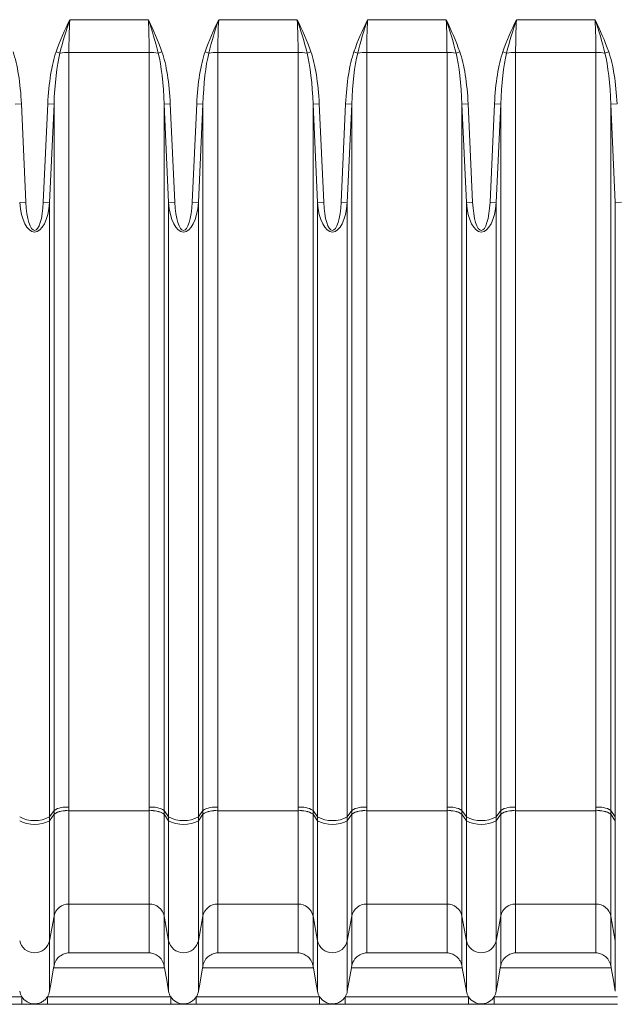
# Model space of a CAD drawing. Header units: millimetres. Extents: x 99 to 905, y -37 to 828.
# Tile 16 of 29: x 408 to 455, y 596 to 674. Entities that reach past the tile are written whole.
import ezdxf

# ---------------------------------------------------------------- set-up
doc = ezdxf.new("R2010")
doc.units = ezdxf.units.MM

msp = doc.modelspace()

# ---------------------------------------------------------------- linework, layer by layer
at = {"color": 7, "linetype": 'Continuous', "lineweight": 15}
for p, q in [((411.615, 673.734), (417.842, 673.734)), ((423.415, 673.734), (429.642, 673.734)), ((435.215, 673.734), (441.442, 673.734)), ((447.015, 673.734), (453.242, 673.734)), ((410.832, 671.084), (410.534, 671.188)), ((417.909, 671.146), (411.547, 671.146)), ((411.547, 671.146), (411.547, 611.332)), ((417.909, 611.332), (417.909, 671.146)), ((418.624, 671.084), (418.922, 671.188)), ((422.632, 671.084), (422.334, 671.188)), ((429.709, 671.146), (423.347, 671.146)), ((423.347, 671.146), (423.347, 611.332)), ((429.709, 611.332), (429.709, 671.146)), ((430.424, 671.084), (430.722, 671.188)), ((434.432, 671.084), (434.134, 671.188)), ((441.509, 671.146), (435.147, 671.146)), ((435.147, 671.146), (435.147, 611.332)), ((441.509, 611.332), (441.509, 671.146)), ((442.224, 671.084), (442.522, 671.188)), ((446.232, 671.084), (445.934, 671.188)), ((453.309, 671.146), (446.947, 671.146)), ((446.947, 671.146), (446.947, 611.332)), ((453.309, 611.332), (453.309, 671.146)), ((454.024, 671.084), (454.322, 671.188)), ((407.291, 667.033), (407.783, 667.055)), ((407.783, 667.055), (408.139, 659.262)), ((409.518, 659.262), (409.873, 667.055)), ((410.366, 667.033), (409.873, 667.055)), ((410.366, 667.033), (410.01, 659.239)), ((410.366, 611.075), (410.366, 667.033)), ((419.091, 667.033), (419.583, 667.055)), ((419.446, 659.239), (419.091, 667.033)), ((419.091, 667.033), (419.091, 611.075)), ((419.583, 667.055), (419.939, 659.262)), ((421.318, 659.262), (421.673, 667.055)), ((422.166, 667.033), (421.673, 667.055)), ((422.166, 667.033), (421.81, 659.239)), ((422.166, 611.075), (422.166, 667.033)), ((430.891, 667.033), (431.383, 667.055)), ((431.246, 659.239), (430.891, 667.033)), ((430.891, 667.033), (430.891, 611.075)), ((431.383, 667.055), (431.739, 659.262)), ((433.118, 659.262), (433.473, 667.055)), ((433.966, 667.033), (433.473, 667.055)), ((433.966, 667.033), (433.61, 659.239)), ((433.966, 611.075), (433.966, 667.033)), ((442.691, 667.033), (443.183, 667.055)), ((443.046, 659.239), (442.691, 667.033)), ((442.691, 667.033), (442.691, 611.075)), ((443.183, 667.055), (443.539, 659.262)), ((444.918, 659.262), (445.273, 667.055)), ((445.766, 667.033), (445.273, 667.055)), ((445.766, 667.033), (445.41, 659.239)), ((445.766, 611.075), (445.766, 667.033)), ((454.491, 667.033), (454.983, 667.055)), ((454.846, 659.239), (454.491, 667.033)), ((454.491, 667.033), (454.491, 611.075)), ((407.646, 659.239), (408.139, 659.262)), ((410.01, 659.239), (409.518, 659.262)), ((410.01, 610.553), (410.01, 659.239)), ((419.446, 659.239), (419.939, 659.262)), ((419.446, 610.553), (419.446, 659.239)), ((421.81, 659.239), (421.318, 659.262)), ((421.81, 610.553), (421.81, 659.239)), ((431.246, 659.239), (431.739, 659.262)), ((431.246, 610.553), (431.246, 659.239)), ((433.61, 659.239), (433.118, 659.262)), ((433.61, 610.553), (433.61, 659.239)), ((443.046, 659.239), (443.539, 659.262)), ((443.046, 610.553), (443.046, 659.239)), ((445.41, 659.239), (444.918, 659.262)), ((445.41, 610.553), (445.41, 659.239)), ((454.846, 659.239), (455.339, 659.262)), ((454.846, 610.553), (454.846, 659.239)), ((410.01, 610.553), (410.366, 611.075)), ((411.547, 611.045), (417.909, 611.045)), ((411.547, 611.042), (411.547, 603.653)), ((417.909, 611.042), (411.547, 611.042)), ((417.909, 603.653), (417.909, 611.042)), ((419.091, 611.075), (419.446, 610.553)), ((421.81, 610.553), (422.166, 611.075)), ((423.347, 611.045), (429.709, 611.045)), ((423.347, 611.042), (423.347, 603.653)), ((429.709, 611.042), (423.347, 611.042)), ((429.709, 603.653), (429.709, 611.042)), ((430.891, 611.075), (431.246, 610.553)), ((433.61, 610.553), (433.966, 611.075)), ((435.147, 611.045), (441.509, 611.045)), ((435.147, 611.042), (435.147, 603.653)), ((441.509, 611.042), (435.147, 611.042)), ((441.509, 603.653), (441.509, 611.042)), ((442.691, 611.075), (443.046, 610.553)), ((445.41, 610.553), (445.766, 611.075)), ((446.947, 611.045), (453.309, 611.045)), ((446.947, 611.042), (446.947, 603.653)), ((453.309, 611.042), (446.947, 611.042)), ((453.309, 603.653), (453.309, 611.042)), ((454.491, 611.075), (454.846, 610.553)), ((410.01, 610.257), (410.366, 610.784)), ((410.01, 610.257), (410.01, 610.553)), ((410.01, 600.749), (410.01, 610.257)), ((410.366, 602.696), (410.366, 610.783)), ((419.091, 610.784), (419.446, 610.257)), ((419.091, 610.783), (419.091, 602.696)), ((419.446, 610.257), (419.446, 610.553)), ((419.446, 600.749), (419.446, 610.257)), ((421.81, 610.257), (422.166, 610.784)), ((421.81, 610.257), (421.81, 610.553)), ((421.81, 600.749), (421.81, 610.257)), ((422.166, 602.696), (422.166, 610.783)), ((430.891, 610.784), (431.246, 610.257)), ((430.891, 610.783), (430.891, 602.696)), ((431.246, 610.257), (431.246, 610.553)), ((431.246, 600.749), (431.246, 610.257)), ((433.61, 610.257), (433.966, 610.784)), ((433.61, 610.257), (433.61, 610.553)), ((433.61, 600.749), (433.61, 610.257)), ((433.966, 602.696), (433.966, 610.783)), ((442.691, 610.784), (443.046, 610.257)), ((442.691, 610.783), (442.691, 602.696)), ((443.046, 610.257), (443.046, 610.553)), ((443.046, 600.749), (443.046, 610.257)), ((445.41, 610.257), (445.766, 610.784)), ((445.41, 610.257), (445.41, 610.553)), ((445.41, 600.749), (445.41, 610.257)), ((445.766, 602.696), (445.766, 610.783)), ((454.491, 610.784), (454.846, 610.257)), ((454.491, 610.783), (454.491, 602.696)), ((454.846, 610.257), (454.846, 610.553)), ((454.846, 600.749), (454.846, 610.257)), ((417.909, 603.653), (411.547, 603.653)), ((411.547, 603.653), (411.547, 599.784)), ((417.909, 599.784), (417.909, 603.653)), ((429.709, 603.653), (423.347, 603.653)), ((423.347, 603.653), (423.347, 599.784)), ((429.709, 599.784), (429.709, 603.653)), ((441.509, 603.653), (435.147, 603.653)), ((435.147, 603.653), (435.147, 599.784)), ((441.509, 599.784), (441.509, 603.653)), ((453.309, 603.653), (446.947, 603.653)), ((446.947, 603.653), (446.947, 599.784)), ((453.309, 599.784), (453.309, 603.653)), ((410.01, 600.749), (410.366, 602.696)), ((410.366, 598.756), (410.366, 602.696)), ((419.091, 602.696), (419.446, 600.749)), ((419.091, 602.696), (419.091, 598.756)), ((421.81, 600.749), (422.166, 602.696)), ((422.166, 598.756), (422.166, 602.696)), ((430.891, 602.696), (431.246, 600.749)), ((430.891, 602.696), (430.891, 598.756)), ((433.61, 600.749), (433.966, 602.696)), ((433.966, 598.756), (433.966, 602.696)), ((442.691, 602.696), (443.046, 600.749)), ((442.691, 602.696), (442.691, 598.756)), ((445.41, 600.749), (445.766, 602.696)), ((445.766, 598.756), (445.766, 602.696)), ((454.491, 602.696), (454.846, 600.749)), ((454.491, 602.696), (454.491, 598.756)), ((410.01, 600.749), (410.01, 596.738)), ((419.446, 600.749), (419.446, 596.738)), ((421.81, 600.749), (421.81, 596.738)), ((431.246, 600.749), (431.246, 596.738)), ((433.61, 600.749), (433.61, 596.738)), ((443.046, 600.749), (443.046, 596.738)), ((445.41, 600.749), (445.41, 596.738)), ((454.846, 600.749), (454.846, 596.738)), ((411.547, 599.784), (417.909, 599.784)), ((423.347, 599.784), (429.709, 599.784)), ((435.147, 599.784), (441.509, 599.784)), ((446.947, 599.784), (453.309, 599.784)), ((419.121, 598.585), (410.335, 598.585)), ((430.921, 598.585), (422.135, 598.585)), ((442.721, 598.585), (433.935, 598.585)), ((454.521, 598.585), (445.735, 598.585)), ((398.044, 596.308), (407.812, 596.308)), ((407.812, 595.708), (407.812, 596.308)), ((409.844, 596.308), (419.612, 596.308)), ((409.844, 595.708), (409.844, 596.308)), ((419.612, 595.708), (419.612, 596.308)), ((421.644, 596.308), (431.412, 596.308)), ((421.644, 595.708), (421.644, 596.308)), ((431.412, 595.708), (431.412, 596.308)), ((433.444, 596.308), (443.212, 596.308)), ((433.444, 595.708), (433.444, 596.308)), ((443.212, 595.708), (443.212, 596.308)), ((445.244, 595.708), (445.244, 596.308)), ((445.244, 596.308), (455.012, 596.308)), ((407.812, 595.708), (398.044, 595.708)), ((419.612, 595.708), (409.844, 595.708)), ((431.412, 595.708), (421.644, 595.708)), ((443.212, 595.708), (433.444, 595.708)), ((455.012, 595.708), (445.244, 595.708))]:
    msp.add_line(p, q, dxfattribs=at)
at = {"color": 7, "linetype": 'Continuous', "lineweight": 15, "flags": 128}
for points in [[(410.335, 598.585), (410.137, 597.458), (410.01, 596.738)], [(419.446, 596.738), (419.32, 597.458), (419.121, 598.585)], [(422.135, 598.585), (421.937, 597.458), (421.81, 596.738)], [(431.246, 596.738), (431.12, 597.458), (430.921, 598.585)], [(433.935, 598.585), (433.737, 597.458), (433.61, 596.738)], [(443.046, 596.738), (442.92, 597.458), (442.721, 598.585)], [(445.735, 598.585), (445.537, 597.458), (445.41, 596.738)], [(454.846, 596.738), (454.72, 597.458), (454.521, 598.585)]]:
    msp.add_lwpolyline(points, dxfattribs=at)
at = {"color": 7, "linetype": 'Continuous', "lineweight": 15}
for centre, radius, start, end in [((411.52, 667.251), 3.895, 89.60348, 100.17988), ((417.936, 667.251), 3.895, 79.82012, 90.39652), ((423.32, 667.251), 3.895, 89.60348, 100.17988), ((429.736, 667.251), 3.895, 79.82012, 90.39652), ((435.12, 667.251), 3.895, 89.60348, 100.17988), ((441.536, 667.251), 3.895, 79.82012, 90.39652), ((446.92, 667.251), 3.895, 89.60348, 100.17988), ((453.336, 667.251), 3.895, 79.82012, 90.39652), ((411.332, 609.476), 1.868, 83.37158, 121.13429), ((411.331, 609.19), 1.868, 83.34356, 121.11409), ((411.332, 609.198), 1.858, 83.33353, 121.33707), ((411.332, 609.201), 1.854, 83.328, 121.42551), ((418.125, 609.476), 1.868, 58.86571, 96.62842), ((418.126, 609.19), 1.868, 58.88591, 96.65644), ((418.125, 609.198), 1.858, 58.66293, 96.66647), ((418.124, 609.201), 1.854, 58.57449, 96.672), ((423.132, 609.476), 1.868, 83.37158, 121.13429), ((423.131, 609.19), 1.868, 83.34356, 121.11409), ((423.132, 609.198), 1.858, 83.33353, 121.33707), ((423.132, 609.201), 1.854, 83.328, 121.42551), ((429.925, 609.476), 1.868, 58.86571, 96.62842), ((429.926, 609.19), 1.868, 58.88591, 96.65644), ((429.925, 609.198), 1.858, 58.66293, 96.66647), ((429.924, 609.201), 1.854, 58.57449, 96.672), ((434.932, 609.476), 1.868, 83.37158, 121.13429), ((434.931, 609.19), 1.868, 83.34356, 121.11409), ((434.932, 609.198), 1.858, 83.33353, 121.33707), ((434.932, 609.201), 1.854, 83.328, 121.42551), ((441.725, 609.476), 1.868, 58.86571, 96.62842), ((441.726, 609.19), 1.868, 58.88591, 96.65644), ((441.725, 609.198), 1.858, 58.66293, 96.66647), ((441.724, 609.201), 1.854, 58.57449, 96.672), ((446.732, 609.476), 1.868, 83.37158, 121.13429), ((446.731, 609.19), 1.868, 83.34356, 121.11409), ((446.732, 609.198), 1.858, 83.33353, 121.33707), ((446.732, 609.201), 1.854, 83.328, 121.42551), ((453.525, 609.476), 1.868, 58.86571, 96.62842), ((453.526, 609.19), 1.868, 58.88591, 96.65644), ((453.525, 609.198), 1.858, 58.66293, 96.66647), ((453.524, 609.201), 1.854, 58.57449, 96.672), ((408.828, 612.808), 2.546, 242.34351, 297.65649), ((408.828, 612.488), 2.525, 242.09131, 297.90869), ((420.628, 612.808), 2.546, 242.34351, 297.65649), ((420.628, 612.488), 2.525, 242.09131, 297.90869), ((432.428, 612.808), 2.546, 242.34351, 297.65649), ((432.428, 612.488), 2.525, 242.09131, 297.90869), ((444.228, 612.808), 2.546, 242.34351, 297.65649), ((444.228, 612.488), 2.525, 242.09131, 297.90869), ((411.532, 602.464), 1.189, 89.2389, 168.77149), ((417.925, 602.464), 1.189, 11.22851, 90.7611), ((423.332, 602.464), 1.189, 89.2389, 168.77149), ((429.725, 602.464), 1.189, 11.22851, 90.7611), ((435.132, 602.464), 1.189, 89.2389, 168.77149), ((441.525, 602.464), 1.189, 11.22851, 90.7611), ((446.932, 602.464), 1.189, 89.2389, 168.77149), ((453.325, 602.464), 1.189, 11.22851, 90.7611), ((408.828, 600.993), 1.207, 191.68204, 348.31796), ((420.628, 600.993), 1.207, 191.68204, 348.31796), ((432.428, 600.993), 1.207, 191.68204, 348.31796), ((444.228, 600.993), 1.207, 191.68204, 348.31796)]:
    msp.add_arc(centre, radius, start, end, dxfattribs=at)
for centre, major_axis, ratio, start_param, end_param in [((413.522, 673.734), (0.53, 9.999), 0.190241, 1.580886, 1.842685), ((415.934, 673.734), (-0.53, 9.999), 0.190241, 4.4405, 4.702299), ((425.322, 673.734), (0.53, 9.999), 0.190241, 1.580886, 1.842685), ((427.734, 673.734), (-0.53, 9.999), 0.190241, 4.4405, 4.702299), ((437.122, 673.734), (0.53, 9.999), 0.190241, 1.580886, 1.842685), ((439.534, 673.734), (-0.53, 9.999), 0.190241, 4.4405, 4.702299), ((448.922, 673.734), (0.53, 9.999), 0.190241, 1.580886, 1.842685), ((451.334, 673.734), (-0.53, 9.999), 0.190241, 4.4405, 4.702299), ((406.109, 665.915), (0, 6.568), 0.258819, 4.886922, 5.64448), ((411.547, 665.915), (0, -6.568), 0.258819, 3.780298, 4.537856), ((411.547, 665.915), (0, 6.439), 0.186368, 0.638705, 1.396263), ((417.909, 665.915), (0, 6.439), 0.186368, 4.886922, 5.64448), ((417.909, 665.915), (0, 6.568), 0.258819, 4.886922, 5.64448), ((423.347, 665.915), (0, -6.568), 0.258819, 3.780298, 4.537856), ((423.347, 665.915), (0, 6.439), 0.186368, 0.638705, 1.396263), ((429.709, 665.915), (0, 6.439), 0.186368, 4.886922, 5.64448), ((429.709, 665.915), (0, 6.568), 0.258819, 4.886922, 5.64448), ((435.147, 665.915), (0, -6.568), 0.258819, 3.780298, 4.537856), ((435.147, 665.915), (0, 6.439), 0.186368, 0.638705, 1.396263), ((441.509, 665.915), (0, 6.439), 0.186368, 4.886922, 5.64448), ((441.509, 665.915), (0, 6.568), 0.258819, 4.886922, 5.64448), ((446.947, 665.915), (0, -6.568), 0.258819, 3.780298, 4.537856), ((446.947, 665.915), (0, 6.439), 0.186368, 0.638705, 1.396263), ((453.309, 665.915), (0, 6.439), 0.186368, 4.886922, 5.64448), ((453.309, 665.915), (0, 6.568), 0.258819, 4.886922, 5.64448), ((408.828, 659.731), (0, 2.834), 0.42343, 1.745329, 4.537856), ((408.828, 659.731), (0, 2.705), 0.258819, 1.745329, 4.537856), ((420.628, 659.731), (0, 2.834), 0.42343, 1.745329, 4.537856), ((420.628, 659.731), (0, 2.705), 0.258819, 1.745329, 4.537856), ((432.428, 659.731), (0, 2.834), 0.42343, 1.745329, 4.537856), ((432.428, 659.731), (0, 2.705), 0.258819, 1.745329, 4.537856), ((444.228, 659.731), (0, 2.834), 0.42343, 1.745329, 4.537856), ((444.228, 659.731), (0, 2.705), 0.258819, 1.745329, 4.537856)]:
    msp.add_ellipse(centre, major_axis=major_axis, ratio=ratio, start_param=start_param, end_param=end_param, dxfattribs=at)
for points in [[(410.534, 671.188), (410.838, 672.061), (411.218, 672.902), (411.615, 673.734)], [(410.832, 671.084), (411.049, 671.978), (411.323, 672.859), (411.615, 673.734)], [(418.624, 671.084), (418.407, 671.978), (418.133, 672.859), (417.842, 673.734)], [(418.922, 671.188), (418.618, 672.061), (418.239, 672.902), (417.842, 673.734)], [(422.334, 671.188), (422.638, 672.061), (423.018, 672.902), (423.415, 673.734)], [(422.632, 671.084), (422.849, 671.978), (423.123, 672.859), (423.415, 673.734)], [(430.424, 671.084), (430.207, 671.978), (429.933, 672.859), (429.642, 673.734)], [(430.722, 671.188), (430.418, 672.061), (430.039, 672.902), (429.642, 673.734)], [(434.134, 671.188), (434.438, 672.061), (434.818, 672.902), (435.215, 673.734)], [(434.432, 671.084), (434.649, 671.978), (434.923, 672.859), (435.215, 673.734)], [(442.224, 671.084), (442.007, 671.978), (441.733, 672.859), (441.442, 673.734)], [(442.522, 671.188), (442.218, 672.061), (441.839, 672.902), (441.442, 673.734)], [(445.934, 671.188), (446.238, 672.061), (446.618, 672.902), (447.015, 673.734)], [(446.232, 671.084), (446.449, 671.978), (446.723, 672.859), (447.015, 673.734)], [(454.024, 671.084), (453.807, 671.978), (453.533, 672.859), (453.242, 673.734)], [(454.322, 671.188), (454.018, 672.061), (453.639, 672.902), (453.242, 673.734)], [(410.366, 610.789), (410.366, 610.884), (410.366, 610.98), (410.366, 611.075)], [(411.547, 611.332), (411.547, 611.236), (411.547, 611.141), (411.547, 611.045)], [(411.547, 611.045), (411.547, 611.044), (411.547, 611.044), (411.547, 611.043)], [(411.547, 611.043), (411.547, 611.043), (411.547, 611.042), (411.547, 611.042)], [(417.909, 611.045), (417.909, 611.141), (417.909, 611.236), (417.909, 611.332)], [(417.909, 611.045), (417.909, 611.044), (417.909, 611.044), (417.909, 611.043)], [(417.909, 611.042), (417.909, 611.042), (417.909, 611.043), (417.909, 611.043)], [(419.091, 611.075), (419.091, 610.98), (419.091, 610.884), (419.091, 610.789)], [(422.166, 610.789), (422.166, 610.884), (422.166, 610.98), (422.166, 611.075)], [(423.347, 611.332), (423.347, 611.236), (423.347, 611.141), (423.347, 611.045)], [(423.347, 611.045), (423.347, 611.044), (423.347, 611.044), (423.347, 611.043)], [(423.347, 611.043), (423.347, 611.043), (423.347, 611.042), (423.347, 611.042)], [(429.709, 611.045), (429.709, 611.141), (429.709, 611.236), (429.709, 611.332)], [(429.709, 611.045), (429.709, 611.044), (429.709, 611.044), (429.709, 611.043)], [(429.709, 611.042), (429.709, 611.042), (429.709, 611.043), (429.709, 611.043)], [(430.891, 611.075), (430.891, 610.98), (430.891, 610.884), (430.891, 610.789)], [(433.966, 610.789), (433.966, 610.884), (433.966, 610.98), (433.966, 611.075)], [(435.147, 611.332), (435.147, 611.236), (435.147, 611.141), (435.147, 611.045)], [(435.147, 611.045), (435.147, 611.044), (435.147, 611.044), (435.147, 611.043)], [(435.147, 611.043), (435.147, 611.043), (435.147, 611.042), (435.147, 611.042)], [(441.509, 611.045), (441.509, 611.141), (441.509, 611.236), (441.509, 611.332)], [(441.509, 611.045), (441.509, 611.044), (441.509, 611.044), (441.509, 611.043)], [(441.509, 611.042), (441.509, 611.042), (441.509, 611.043), (441.509, 611.043)], [(442.691, 611.075), (442.691, 610.98), (442.691, 610.884), (442.691, 610.789)], [(445.766, 610.789), (445.766, 610.884), (445.766, 610.98), (445.766, 611.075)], [(446.947, 611.332), (446.947, 611.236), (446.947, 611.141), (446.947, 611.045)], [(446.947, 611.045), (446.947, 611.044), (446.947, 611.044), (446.947, 611.043)], [(446.947, 611.043), (446.947, 611.043), (446.947, 611.042), (446.947, 611.042)], [(453.309, 611.045), (453.309, 611.141), (453.309, 611.236), (453.309, 611.332)], [(453.309, 611.045), (453.309, 611.044), (453.309, 611.044), (453.309, 611.043)], [(453.309, 611.042), (453.309, 611.042), (453.309, 611.043), (453.309, 611.043)], [(454.491, 611.075), (454.491, 610.98), (454.491, 610.884), (454.491, 610.789)], [(410.366, 610.784), (410.366, 610.786), (410.366, 610.787), (410.366, 610.789)], [(410.366, 610.783), (410.366, 610.783), (410.366, 610.784), (410.366, 610.784)], [(419.091, 610.789), (419.091, 610.787), (419.091, 610.786), (419.091, 610.784)], [(419.091, 610.784), (419.091, 610.784), (419.091, 610.783), (419.091, 610.783)], [(422.166, 610.784), (422.166, 610.786), (422.166, 610.787), (422.166, 610.789)], [(422.166, 610.783), (422.166, 610.783), (422.166, 610.784), (422.166, 610.784)], [(430.891, 610.789), (430.891, 610.787), (430.891, 610.786), (430.891, 610.784)], [(430.891, 610.784), (430.891, 610.784), (430.891, 610.783), (430.891, 610.783)], [(433.966, 610.784), (433.966, 610.786), (433.966, 610.787), (433.966, 610.789)], [(433.966, 610.783), (433.966, 610.783), (433.966, 610.784), (433.966, 610.784)], [(442.691, 610.789), (442.691, 610.787), (442.691, 610.786), (442.691, 610.784)], [(442.691, 610.784), (442.691, 610.784), (442.691, 610.783), (442.691, 610.783)], [(445.766, 610.784), (445.766, 610.786), (445.766, 610.787), (445.766, 610.789)], [(445.766, 610.783), (445.766, 610.783), (445.766, 610.784), (445.766, 610.784)], [(454.491, 610.789), (454.491, 610.787), (454.491, 610.786), (454.491, 610.784)], [(454.491, 610.784), (454.491, 610.784), (454.491, 610.783), (454.491, 610.783)], [(410.335, 598.585), (410.346, 598.642), (410.356, 598.699), (410.366, 598.756)], [(419.091, 598.756), (419.101, 598.699), (419.111, 598.642), (419.121, 598.585)], [(422.135, 598.585), (422.146, 598.642), (422.156, 598.699), (422.166, 598.756)], [(430.891, 598.756), (430.901, 598.699), (430.911, 598.642), (430.921, 598.585)], [(433.935, 598.585), (433.946, 598.642), (433.956, 598.699), (433.966, 598.756)], [(442.691, 598.756), (442.701, 598.699), (442.711, 598.642), (442.721, 598.585)], [(445.735, 598.585), (445.746, 598.642), (445.756, 598.699), (445.766, 598.756)], [(454.491, 598.756), (454.501, 598.699), (454.511, 598.642), (454.521, 598.585)]]:
    msp.add_open_spline(points, degree=3, dxfattribs=at)
for points, knots in [([(410.366, 598.756), (410.381, 598.841), (410.404, 598.922), (410.465, 599.074), (410.502, 599.146), (410.628, 599.34), (410.73, 599.446), (410.947, 599.611), (411.065, 599.673), (411.303, 599.757), (411.425, 599.779), (411.547, 599.784)], [0, 0, 0, 0, 0.125, 0.125, 0.25, 0.25, 0.5, 0.5, 0.75, 0.75, 1, 1, 1, 1]), ([(419.091, 598.756), (419.076, 598.841), (419.052, 598.922), (418.992, 599.074), (418.954, 599.146), (418.829, 599.34), (418.726, 599.446), (418.509, 599.611), (418.391, 599.673), (418.154, 599.757), (418.031, 599.779), (417.909, 599.784)], [0, 0, 0, 0, 0.125, 0.125, 0.25, 0.25, 0.5, 0.5, 0.75, 0.75, 1, 1, 1, 1]), ([(422.166, 598.756), (422.181, 598.841), (422.204, 598.922), (422.265, 599.074), (422.302, 599.146), (422.428, 599.34), (422.53, 599.446), (422.747, 599.611), (422.865, 599.673), (423.103, 599.757), (423.225, 599.779), (423.347, 599.784)], [0, 0, 0, 0, 0.125, 0.125, 0.25, 0.25, 0.5, 0.5, 0.75, 0.75, 1, 1, 1, 1]), ([(430.891, 598.756), (430.876, 598.841), (430.852, 598.922), (430.792, 599.074), (430.754, 599.146), (430.629, 599.34), (430.526, 599.446), (430.309, 599.611), (430.191, 599.673), (429.954, 599.757), (429.831, 599.779), (429.709, 599.784)], [0, 0, 0, 0, 0.125, 0.125, 0.25, 0.25, 0.5, 0.5, 0.75, 0.75, 1, 1, 1, 1]), ([(433.966, 598.756), (433.981, 598.841), (434.004, 598.922), (434.065, 599.074), (434.102, 599.146), (434.228, 599.34), (434.33, 599.446), (434.547, 599.611), (434.665, 599.673), (434.903, 599.757), (435.025, 599.779), (435.147, 599.784)], [0, 0, 0, 0, 0.125, 0.125, 0.25, 0.25, 0.5, 0.5, 0.75, 0.75, 1, 1, 1, 1]), ([(442.691, 598.756), (442.676, 598.841), (442.652, 598.922), (442.592, 599.074), (442.554, 599.146), (442.429, 599.34), (442.326, 599.446), (442.109, 599.611), (441.991, 599.673), (441.754, 599.757), (441.631, 599.779), (441.509, 599.784)], [0, 0, 0, 0, 0.125, 0.125, 0.25, 0.25, 0.5, 0.5, 0.75, 0.75, 1, 1, 1, 1]), ([(445.766, 598.756), (445.781, 598.841), (445.804, 598.922), (445.865, 599.074), (445.902, 599.146), (446.028, 599.34), (446.13, 599.446), (446.347, 599.611), (446.465, 599.673), (446.703, 599.757), (446.825, 599.779), (446.947, 599.784)], [0, 0, 0, 0, 0.125, 0.125, 0.25, 0.25, 0.5, 0.5, 0.75, 0.75, 1, 1, 1, 1]), ([(454.491, 598.756), (454.476, 598.841), (454.452, 598.922), (454.392, 599.074), (454.354, 599.146), (454.229, 599.34), (454.126, 599.446), (453.909, 599.611), (453.791, 599.673), (453.554, 599.757), (453.431, 599.779), (453.309, 599.784)], [0, 0, 0, 0, 0.125, 0.125, 0.25, 0.25, 0.5, 0.5, 0.75, 0.75, 1, 1, 1, 1]), ([(407.812, 596.308), (407.771, 596.373), (407.737, 596.442), (407.681, 596.587), (407.66, 596.662), (407.646, 596.738)], [0, 0, 0, 0, 0.5, 0.5, 1, 1, 1, 1]), ([(409.844, 596.308), (409.79, 596.222), (409.726, 596.144), (409.58, 596.005), (409.497, 595.945), (409.321, 595.847), (409.226, 595.809), (409.03, 595.759), (408.931, 595.746), (408.626, 595.746), (408.426, 595.798), (408.071, 595.994), (407.919, 596.137), (407.812, 596.308)], [0, 0, 0, 0, 0.125, 0.125, 0.25, 0.25, 0.375, 0.375, 0.5, 0.5, 0.75, 0.75, 1, 1, 1, 1]), ([(410.01, 596.738), (409.997, 596.662), (409.975, 596.586), (409.92, 596.443), (409.886, 596.374), (409.844, 596.308)], [0, 0, 0, 0, 0.5, 0.5, 1, 1, 1, 1]), ([(419.612, 596.308), (419.571, 596.373), (419.537, 596.442), (419.481, 596.587), (419.46, 596.662), (419.446, 596.738)], [0, 0, 0, 0, 0.5, 0.5, 1, 1, 1, 1]), ([(421.644, 596.308), (421.59, 596.222), (421.526, 596.144), (421.38, 596.005), (421.297, 595.945), (421.121, 595.847), (421.026, 595.809), (420.83, 595.759), (420.731, 595.746), (420.426, 595.746), (420.226, 595.798), (419.871, 595.994), (419.719, 596.137), (419.612, 596.308)], [0, 0, 0, 0, 0.125, 0.125, 0.25, 0.25, 0.375, 0.375, 0.5, 0.5, 0.75, 0.75, 1, 1, 1, 1]), ([(421.81, 596.738), (421.797, 596.662), (421.775, 596.586), (421.72, 596.443), (421.686, 596.374), (421.644, 596.308)], [0, 0, 0, 0, 0.5, 0.5, 1, 1, 1, 1]), ([(431.412, 596.308), (431.371, 596.373), (431.337, 596.442), (431.281, 596.587), (431.26, 596.662), (431.246, 596.738)], [0, 0, 0, 0, 0.5, 0.5, 1, 1, 1, 1]), ([(433.444, 596.308), (433.39, 596.222), (433.326, 596.144), (433.18, 596.005), (433.097, 595.945), (432.921, 595.847), (432.826, 595.809), (432.63, 595.759), (432.531, 595.746), (432.226, 595.746), (432.026, 595.798), (431.671, 595.994), (431.519, 596.137), (431.412, 596.308)], [0, 0, 0, 0, 0.125, 0.125, 0.25, 0.25, 0.375, 0.375, 0.5, 0.5, 0.75, 0.75, 1, 1, 1, 1]), ([(433.61, 596.738), (433.597, 596.662), (433.575, 596.586), (433.52, 596.443), (433.486, 596.374), (433.444, 596.308)], [0, 0, 0, 0, 0.5, 0.5, 1, 1, 1, 1]), ([(443.212, 596.308), (443.171, 596.373), (443.137, 596.442), (443.081, 596.587), (443.06, 596.662), (443.046, 596.738)], [0, 0, 0, 0, 0.5, 0.5, 1, 1, 1, 1]), ([(445.244, 596.308), (445.19, 596.222), (445.126, 596.144), (444.98, 596.005), (444.897, 595.945), (444.721, 595.847), (444.626, 595.809), (444.43, 595.759), (444.331, 595.746), (444.026, 595.746), (443.826, 595.798), (443.471, 595.994), (443.319, 596.137), (443.212, 596.308)], [0, 0, 0, 0, 0.125, 0.125, 0.25, 0.25, 0.375, 0.375, 0.5, 0.5, 0.75, 0.75, 1, 1, 1, 1]), ([(445.41, 596.738), (445.397, 596.662), (445.375, 596.586), (445.32, 596.443), (445.286, 596.374), (445.244, 596.308)], [0, 0, 0, 0, 0.5, 0.5, 1, 1, 1, 1]), ([(409.844, 595.708), (409.752, 595.708), (409.661, 595.708), (409.485, 595.708), (409.401, 595.708), (409.241, 595.708), (409.164, 595.708), (409.047, 595.708), (409.008, 595.708), (408.926, 595.708), (408.881, 595.708), (408.789, 595.708), (408.744, 595.708), (408.659, 595.708), (408.619, 595.708), (408.5, 595.708), (408.422, 595.708), (408.178, 595.708), (407.999, 595.708), (407.812, 595.708)], [0, 0, 0, 0, 0.125, 0.125, 0.25, 0.25, 0.375, 0.375, 0.4375, 0.4375, 0.5, 0.5, 0.5625, 0.5625, 0.625, 0.625, 0.75, 0.75, 1, 1, 1, 1]), ([(421.644, 595.708), (421.552, 595.708), (421.461, 595.708), (421.285, 595.708), (421.201, 595.708), (421.041, 595.708), (420.964, 595.708), (420.847, 595.708), (420.808, 595.708), (420.726, 595.708), (420.681, 595.708), (420.589, 595.708), (420.544, 595.708), (420.459, 595.708), (420.419, 595.708), (420.3, 595.708), (420.222, 595.708), (419.978, 595.708), (419.799, 595.708), (419.612, 595.708)], [0, 0, 0, 0, 0.125, 0.125, 0.25, 0.25, 0.375, 0.375, 0.4375, 0.4375, 0.5, 0.5, 0.5625, 0.5625, 0.625, 0.625, 0.75, 0.75, 1, 1, 1, 1]), ([(433.444, 595.708), (433.352, 595.708), (433.261, 595.708), (433.085, 595.708), (433.001, 595.708), (432.841, 595.708), (432.764, 595.708), (432.647, 595.708), (432.608, 595.708), (432.526, 595.708), (432.481, 595.708), (432.389, 595.708), (432.344, 595.708), (432.259, 595.708), (432.219, 595.708), (432.1, 595.708), (432.022, 595.708), (431.778, 595.708), (431.599, 595.708), (431.412, 595.708)], [0, 0, 0, 0, 0.125, 0.125, 0.25, 0.25, 0.375, 0.375, 0.4375, 0.4375, 0.5, 0.5, 0.5625, 0.5625, 0.625, 0.625, 0.75, 0.75, 1, 1, 1, 1]), ([(445.244, 595.708), (445.152, 595.708), (445.061, 595.708), (444.885, 595.708), (444.801, 595.708), (444.641, 595.708), (444.564, 595.708), (444.447, 595.708), (444.408, 595.708), (444.326, 595.708), (444.281, 595.708), (444.189, 595.708), (444.144, 595.708), (444.059, 595.708), (444.019, 595.708), (443.9, 595.708), (443.822, 595.708), (443.578, 595.708), (443.399, 595.708), (443.212, 595.708)], [0, 0, 0, 0, 0.125, 0.125, 0.25, 0.25, 0.375, 0.375, 0.4375, 0.4375, 0.5, 0.5, 0.5625, 0.5625, 0.625, 0.625, 0.75, 0.75, 1, 1, 1, 1])]:
    msp.add_open_spline(points, degree=3, knots=knots, dxfattribs=at)

doc.saveas('drawing.dxf')
